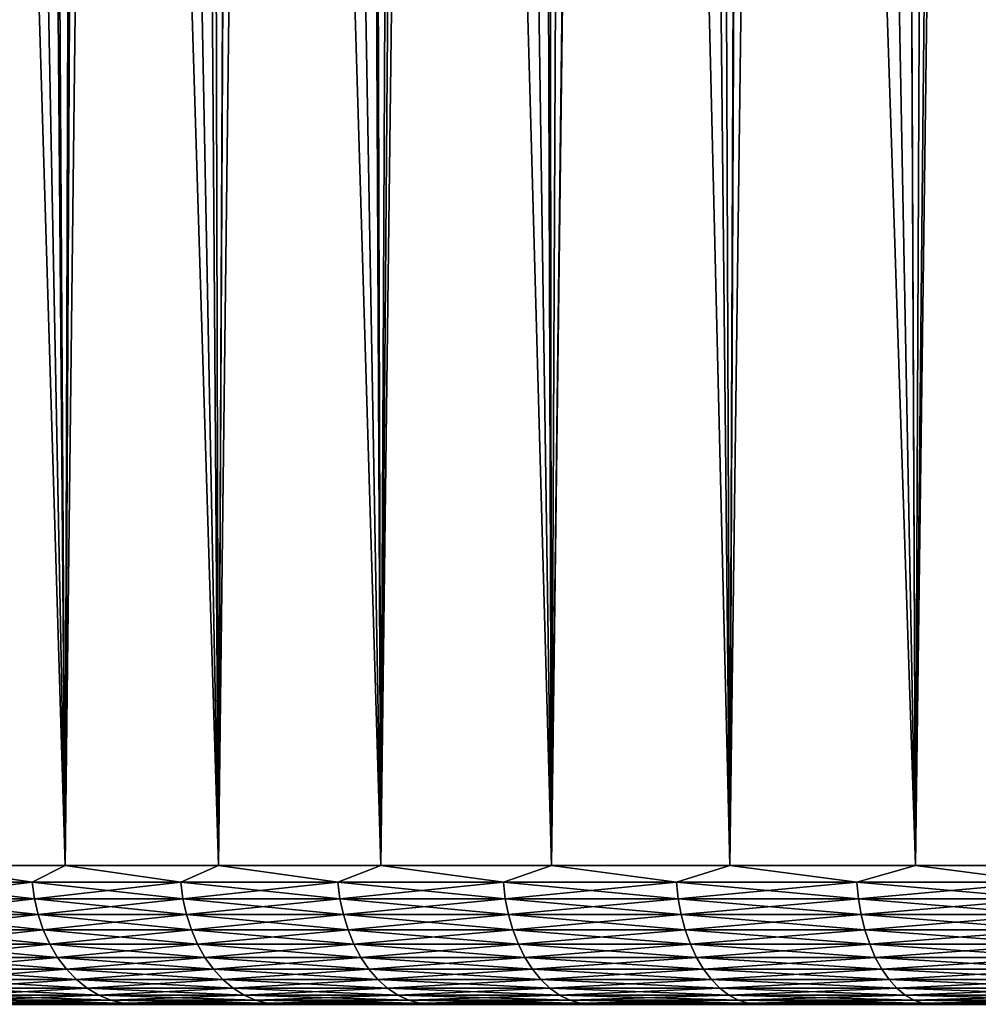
# Model space of a CAD drawing. Header units: metres. Extents: x -105 to 105, y -72 to 59.
# Tile 237 of 256: x -17.41 to -11.87, y -46.6 to -40.92. Entities that reach past the tile are written whole.
import ezdxf

# ---------------------------------------------------------------- set-up
doc = ezdxf.new("R2010")
doc.units = ezdxf.units.M
doc.layers.add('solid_509431_AD150_SW0001', color=7, linetype='CONTINUOUS')

msp = doc.modelspace()

# ---------------------------------------------------------------- linework, layer by layer
at = {"layer": 'solid_509431_AD150_SW0001'}
for points in [[(-17.529364, 16.249994, -21.140314), (-17.149771, -45.799999, -21.575972), (-17.982124, -45.799999, -20.590265)], [(-17.529364, 16.249994, -21.140314), (-16.835339, 16.25, -21.920717), (-17.149771, -45.799999, -21.575972)], [(-16.835339, 16.25, -21.920717), (-16.421524, 16.249998, -22.353836), (-17.149771, -45.799999, -21.575972)], [(-16.421524, 16.249998, -22.353836), (-16.263456, -45.799999, -22.513456), (-17.149771, -45.799999, -21.575972)], [(-16.421524, 16.249998, -22.353836), (-15.975418, 16.25, -22.79648), (-16.263456, -45.799999, -22.513456)], [(-15.510805, 16.25, -23.232782), (-15.325972, -45.799999, -23.399771), (-16.263456, -45.799999, -22.513456)], [(-15.975418, 16.25, -22.79648), (-15.510805, 16.25, -23.232782), (-16.263456, -45.799999, -22.513456)], [(-15.510805, 16.25, -23.232782), (-15.03689, 16.25, -23.653791), (-15.325972, -45.799999, -23.399771)], [(-14.551588, 16.25, -24.06155), (-14.340265, -45.799999, -24.232124), (-15.325972, -45.799999, -23.399771)], [(-15.03689, 16.25, -23.653791), (-14.551588, 16.25, -24.06155), (-15.325972, -45.799999, -23.399771)], [(-14.551588, 16.25, -24.06155), (-14.054948, 16.25, -24.455999), (-14.340265, -45.799999, -24.232124)], [(-13.547767, 16.25, -24.8365), (-13.30944, -45.799999, -25.0079), (-14.340265, -45.799999, -24.232124)], [(-14.054948, 16.25, -24.455999), (-13.547767, 16.25, -24.8365), (-14.340265, -45.799999, -24.232124)], [(-13.547767, 16.25, -24.8365), (-13.03026, 16.25, -25.202898), (-13.30944, -45.799999, -25.0079)], [(-12.502833, 16.25, -25.554899), (-12.236738, -45.799999, -25.724657), (-13.30944, -45.799999, -25.0079)], [(-13.03026, 16.25, -25.202898), (-12.502833, 16.25, -25.554899), (-13.30944, -45.799999, -25.0079)], [(-12.502833, 16.25, -25.554899), (-11.965919, 16.25, -25.89222), (-12.236738, -45.799999, -25.724657)], [(-11.419907, 16.25, -26.214613), (-11.125534, -45.799999, -26.380138), (-12.236738, -45.799999, -25.724657)], [(-11.965919, 16.25, -25.89222), (-11.419907, 16.25, -26.214613), (-12.236738, -45.799999, -25.724657)], [(-11.496766, -15.455462, 13.670451), (-11.937455, -15.813151, 13.409531), (-11.125534, -45.799999, 13.880138)], [(-11.937455, -15.813151, 13.409531), (-12.368413, -16.161581, 13.141296), (-12.236738, -45.799999, 13.224657)], [(-11.937455, -15.813151, 13.409531), (-12.236738, -45.799999, 13.224657), (-11.125534, -45.799999, 13.880138)], [(-12.368413, -16.161581, 13.141296), (-12.78955, -16.500671, 12.866156), (-12.236738, -45.799999, 13.224657)], [(-12.78955, -16.500671, 12.866156), (-13.20077, -16.830263, 12.584534), (-12.236738, -45.799999, 13.224657)], [(-13.20077, -16.830263, 12.584534), (-13.60204, -17.150328, 12.29682), (-13.30944, -45.799999, 12.5079)], [(-13.20077, -16.830263, 12.584534), (-13.30944, -45.799999, 12.5079), (-12.236738, -45.799999, 13.224657)], [(-13.60204, -17.150328, 12.29682), (-13.993264, -17.46073, 12.003453), (-13.30944, -45.799999, 12.5079)], [(-13.993264, -17.46073, 12.003453), (-14.374451, -17.761473, 11.704809), (-14.340265, -45.799999, 11.732124)], [(-13.993264, -17.46073, 12.003453), (-14.340265, -45.799999, 11.732124), (-13.30944, -45.799999, 12.5079)], [(-14.374451, -17.761473, 11.704809), (-14.745593, -18.052515, 11.401274), (-14.340265, -45.799999, 11.732124)], [(-14.745593, -18.052515, 11.401274), (-15.106748, -18.333897, 11.093188), (-14.340265, -45.799999, 11.732124)], [(-15.106748, -18.333897, 11.093188), (-15.457977, -18.60564, 10.780882), (-15.325972, -45.799999, 10.89977)], [(-15.106748, -18.333897, 11.093188), (-15.325972, -45.799999, 10.89977), (-14.340265, -45.799999, 11.732124)], [(-15.457977, -18.60564, 10.780882), (-15.79934, -18.8678, 10.46469), (-15.325972, -45.799999, 10.89977)], [(-15.79934, -18.8678, 10.46469), (-16.130894, -19.120388, 10.144947), (-15.325972, -45.799999, 10.89977)], [(-16.130894, -19.120388, 10.144947), (-16.452738, -19.363514, 9.821944), (-16.263456, -45.799999, 10.013456)], [(-16.130894, -19.120388, 10.144947), (-16.263456, -45.799999, 10.013456), (-15.325972, -45.799999, 10.89977)], [(-16.452738, -19.363514, 9.821944), (-16.764948, -19.597191, 9.495999), (-16.263456, -45.799999, 10.013456)], [(-16.764948, -19.597191, 9.495999), (-17.067696, -19.821598, 9.167321), (-16.263456, -45.799999, 10.013456)], [(-17.067696, -19.821598, 9.167321), (-17.361071, -20.036762, 8.836194), (-17.149771, -45.799999, 9.075972)], [(-17.067696, -19.821598, 9.167321), (-17.149771, -45.799999, 9.075972), (-16.263456, -45.799999, 10.013456)], [(-17.361071, -20.036762, 8.836194), (-17.645245, -20.242861, 8.502808), (-17.149771, -45.799999, 9.075972)], [(-17.645245, -20.242861, 8.502808), (-17.920328, -20.439947, 8.167416), (-17.149771, -45.799999, 9.075972)], [(-17.920328, -20.439947, 8.167416), (-17.982124, -45.799999, 8.090265), (-17.149771, -45.799999, 9.075972)], [(-18.145628, -45.896431, -20.37331), (-17.982124, -45.799999, -20.590265), (-17.340054, -45.896431, -21.351465)], [(-17.340054, -45.896431, 8.851466), (-17.982124, -45.799999, 8.090265), (-18.145628, -45.896431, 7.87331)], [(-17.340054, -45.896431, -21.351465), (-17.982124, -45.799999, -20.590265), (-17.149771, -45.799999, -21.575972)], [(-17.340054, -45.896431, 8.851466), (-17.149771, -45.799999, 9.075972), (-17.982124, -45.799999, 8.090265)], [(-17.340054, -45.896431, -21.351465), (-17.149771, -45.799999, -21.575972), (-16.481817, -45.896431, -22.28376)], [(-16.481817, -45.896431, 9.783759), (-17.149771, -45.799999, 9.075972), (-17.340054, -45.896431, 8.851466)], [(-16.481817, -45.896431, -22.28376), (-17.149771, -45.799999, -21.575972), (-16.263456, -45.799999, -22.513456)], [(-16.481817, -45.896431, 9.783759), (-16.263456, -45.799999, 10.013456), (-17.149771, -45.799999, 9.075972)], [(-16.481817, -45.896431, -22.28376), (-16.263456, -45.799999, -22.513456), (-15.573525, -45.896431, -23.167358)], [(-15.573525, -45.896431, 10.667358), (-16.263456, -45.799999, 10.013456), (-16.481817, -45.896431, 9.783759)], [(-15.573525, -45.896431, -23.167358), (-16.263456, -45.799999, -22.513456), (-15.325972, -45.799999, -23.399771)], [(-15.573525, -45.896431, 10.667358), (-15.325972, -45.799999, 10.89977), (-16.263456, -45.799999, 10.013456)], [(-15.573525, -45.896431, -23.167358), (-15.325972, -45.799999, -23.399771), (-14.617938, -45.896431, -23.99958)], [(-14.617938, -45.896431, 11.49958), (-15.325972, -45.799999, 10.89977), (-15.573525, -45.896431, 10.667358)], [(-14.617938, -45.896431, -23.99958), (-15.325972, -45.799999, -23.399771), (-14.340265, -45.799999, -24.232124)], [(-14.617938, -45.896431, 11.49958), (-14.340265, -45.799999, 11.732124), (-15.325972, -45.799999, 10.89977)], [(-14.617938, -45.896431, -23.99958), (-14.340265, -45.799999, -24.232124), (-13.617956, -45.896431, -24.777897)], [(-13.617956, -45.896431, 12.277898), (-14.340265, -45.799999, 11.732124), (-14.617938, -45.896431, 11.49958)], [(-13.617956, -45.896431, -24.777897), (-14.340265, -45.799999, -24.232124), (-13.30944, -45.799999, -25.0079)], [(-13.617956, -45.896431, 12.277898), (-13.30944, -45.799999, 12.5079), (-14.340265, -45.799999, 11.732124)], [(-13.617956, -45.896431, -24.777897), (-13.30944, -45.799999, -25.0079), (-12.576617, -45.896431, -25.499947)], [(-12.576617, -45.896431, 12.999946), (-13.30944, -45.799999, 12.5079), (-13.617956, -45.896431, 12.277898)], [(-12.576617, -45.896431, -25.499947), (-13.30944, -45.799999, -25.0079), (-12.236738, -45.799999, -25.724657)], [(-12.576617, -45.896431, 12.999946), (-12.236738, -45.799999, 13.224657), (-13.30944, -45.799999, 12.5079)], [(-12.576617, -45.896431, -25.499947), (-12.236738, -45.799999, -25.724657), (-11.497084, -45.896431, -26.163532)], [(-11.497084, -45.896431, 13.663533), (-12.236738, -45.799999, 13.224657), (-12.576617, -45.896431, 12.999946)], [(-11.497084, -45.896431, -26.163532), (-12.236738, -45.799999, -25.724657), (-11.125534, -45.799999, -26.380138)], [(-11.497084, -45.896431, 13.663533), (-11.125534, -45.799999, 13.880138), (-12.236738, -45.799999, 13.224657)], [(-18.145628, -45.896431, -20.37331), (-17.340054, -45.896431, -21.351465), (-18.131868, -45.991547, -20.3626)], [(-18.145628, -45.896431, 7.87331), (-18.131868, -45.991547, 7.8626), (-17.326904, -45.991547, 8.840014)], [(-17.340054, -45.896431, 8.851466), (-18.145628, -45.896431, 7.87331), (-17.326904, -45.991547, 8.840014)], [(-17.340054, -45.896431, -21.351465), (-17.326904, -45.991547, -21.340014), (-18.131868, -45.991547, -20.3626)], [(-17.340054, -45.896431, -21.351465), (-16.481817, -45.896431, -22.28376), (-17.326904, -45.991547, -21.340014)], [(-17.340054, -45.896431, 8.851466), (-17.326904, -45.991547, 8.840014), (-16.469318, -45.991547, 9.771601)], [(-16.481817, -45.896431, 9.783759), (-17.340054, -45.896431, 8.851466), (-16.469318, -45.991547, 9.771601)], [(-16.481817, -45.896431, -22.28376), (-16.469318, -45.991547, -22.271601), (-17.326904, -45.991547, -21.340014)], [(-16.481817, -45.896431, -22.28376), (-15.573525, -45.896431, -23.167358), (-16.469318, -45.991547, -22.271601)], [(-16.481817, -45.896431, 9.783759), (-16.469318, -45.991547, 9.771601), (-15.561716, -45.991547, 10.65453)], [(-15.573525, -45.896431, 10.667358), (-16.481817, -45.896431, 9.783759), (-15.561716, -45.991547, 10.65453)], [(-15.573525, -45.896431, -23.167358), (-15.561716, -45.991547, -23.15453), (-16.469318, -45.991547, -22.271601)], [(-15.573525, -45.896431, -23.167358), (-14.617938, -45.896431, -23.99958), (-15.561716, -45.991547, -23.15453)], [(-15.573525, -45.896431, 10.667358), (-15.561716, -45.991547, 10.65453), (-14.606853, -45.991547, 11.486121)], [(-14.617938, -45.896431, 11.49958), (-15.573525, -45.896431, 10.667358), (-14.606853, -45.991547, 11.486121)], [(-14.617938, -45.896431, -23.99958), (-14.606853, -45.991547, -23.98612), (-15.561716, -45.991547, -23.15453)], [(-14.617938, -45.896431, -23.99958), (-13.617956, -45.896431, -24.777897), (-14.606853, -45.991547, -23.98612)], [(-14.617938, -45.896431, 11.49958), (-14.606853, -45.991547, 11.486121), (-13.60763, -45.991547, 12.263847)], [(-13.617956, -45.896431, 12.277898), (-14.617938, -45.896431, 11.49958), (-13.60763, -45.991547, 12.263847)], [(-13.617956, -45.896431, -24.777897), (-13.60763, -45.991547, -24.763847), (-14.606853, -45.991547, -23.98612)], [(-13.617956, -45.896431, -24.777897), (-12.576617, -45.896431, -25.499947), (-13.60763, -45.991547, -24.763847)], [(-13.617956, -45.896431, 12.277898), (-13.60763, -45.991547, 12.263847), (-12.56708, -45.991547, 12.985349)], [(-12.576617, -45.896431, 12.999946), (-13.617956, -45.896431, 12.277898), (-12.56708, -45.991547, 12.985349)], [(-12.576617, -45.896431, -25.499947), (-12.56708, -45.991547, -25.485348), (-13.60763, -45.991547, -24.763847)], [(-12.576617, -45.896431, -25.499947), (-11.497084, -45.896431, -26.163532), (-12.56708, -45.991547, -25.485348)], [(-12.576617, -45.896431, 12.999946), (-12.56708, -45.991547, 12.985349), (-11.488365, -45.991547, 13.648432)], [(-11.497084, -45.896431, 13.663533), (-12.576617, -45.896431, 12.999946), (-11.488365, -45.991547, 13.648432)], [(-11.497084, -45.896431, -26.163532), (-11.488365, -45.991547, -26.148432), (-12.56708, -45.991547, -25.485348)], [(-18.131868, -45.991547, -20.3626), (-17.326904, -45.991547, -21.340014), (-18.109152, -46.083866, -20.344919)], [(-18.131868, -45.991547, 7.8626), (-18.109152, -46.083866, 7.844919), (-17.305197, -46.083866, 8.821109)], [(-17.326904, -45.991547, 8.840014), (-18.131868, -45.991547, 7.8626), (-17.305197, -46.083866, 8.821109)], [(-17.326904, -45.991547, -21.340014), (-17.305197, -46.083866, -21.32111), (-18.109152, -46.083866, -20.344919)], [(-17.326904, -45.991547, -21.340014), (-16.469318, -45.991547, -22.271601), (-17.305197, -46.083866, -21.32111)], [(-17.326904, -45.991547, 8.840014), (-17.305197, -46.083866, 8.821109), (-16.448685, -46.083866, 9.751528)], [(-16.469318, -45.991547, 9.771601), (-17.326904, -45.991547, 8.840014), (-16.448685, -46.083866, 9.751528)], [(-16.469318, -45.991547, -22.271601), (-16.448685, -46.083866, -22.251528), (-17.305197, -46.083866, -21.32111)], [(-16.469318, -45.991547, -22.271601), (-15.561716, -45.991547, -23.15453), (-16.448685, -46.083866, -22.251528)], [(-16.469318, -45.991547, 9.771601), (-16.448685, -46.083866, 9.751528), (-15.54222, -46.083866, 10.633351)], [(-15.561716, -45.991547, 10.65453), (-16.469318, -45.991547, 9.771601), (-15.54222, -46.083866, 10.633351)], [(-15.561716, -45.991547, -23.15453), (-15.54222, -46.083866, -23.133352), (-16.448685, -46.083866, -22.251528)], [(-15.561716, -45.991547, -23.15453), (-14.606853, -45.991547, -23.98612), (-15.54222, -46.083866, -23.133352)], [(-15.561716, -45.991547, 10.65453), (-15.54222, -46.083866, 10.633351), (-14.588553, -46.083866, 11.463901)], [(-14.606853, -45.991547, 11.486121), (-15.561716, -45.991547, 10.65453), (-14.588553, -46.083866, 11.463901)], [(-14.606853, -45.991547, -23.98612), (-14.588553, -46.083866, -23.9639), (-15.54222, -46.083866, -23.133352)], [(-14.606853, -45.991547, -23.98612), (-13.60763, -45.991547, -24.763847), (-14.588553, -46.083866, -23.9639)], [(-14.606853, -45.991547, 11.486121), (-14.588553, -46.083866, 11.463901), (-13.590582, -46.083866, 12.240653)], [(-13.60763, -45.991547, 12.263847), (-14.606853, -45.991547, 11.486121), (-13.590582, -46.083866, 12.240653)], [(-13.60763, -45.991547, -24.763847), (-13.590582, -46.083866, -24.740652), (-14.588553, -46.083866, -23.9639)], [(-13.60763, -45.991547, -24.763847), (-12.56708, -45.991547, -25.485348), (-13.590582, -46.083866, -24.740652)], [(-13.60763, -45.991547, 12.263847), (-13.590582, -46.083866, 12.240653), (-12.551336, -46.083866, 12.961249)], [(-12.56708, -45.991547, 12.985349), (-13.60763, -45.991547, 12.263847), (-12.551336, -46.083866, 12.961249)], [(-12.56708, -45.991547, -25.485348), (-12.551336, -46.083866, -25.46125), (-13.590582, -46.083866, -24.740652)], [(-12.56708, -45.991547, -25.485348), (-11.488365, -45.991547, -26.148432), (-12.551336, -46.083866, -25.46125)], [(-12.56708, -45.991547, 12.985349), (-12.551336, -46.083866, 12.961249), (-11.473972, -46.083866, 13.623503)], [(-11.488365, -45.991547, 13.648432), (-12.56708, -45.991547, 12.985349), (-11.473972, -46.083866, 13.623503)], [(-11.488365, -45.991547, -26.148432), (-11.473972, -46.083866, -26.123503), (-12.551336, -46.083866, -25.46125)], [(-18.109152, -46.083866, -20.344919), (-17.305197, -46.083866, -21.32111), (-18.077812, -46.172035, -20.320526)], [(-18.109152, -46.083866, 7.844919), (-18.077812, -46.172035, 7.820526), (-17.275248, -46.172035, 8.795027)], [(-17.305197, -46.083866, 8.821109), (-18.109152, -46.083866, 7.844919), (-17.275248, -46.172035, 8.795027)], [(-17.305197, -46.083866, -21.32111), (-17.275248, -46.172035, -21.295027), (-18.077812, -46.172035, -20.320526)], [(-17.305197, -46.083866, -21.32111), (-16.448685, -46.083866, -22.251528), (-17.275248, -46.172035, -21.295027)], [(-17.305197, -46.083866, 8.821109), (-17.275248, -46.172035, 8.795027), (-16.420219, -46.172035, 9.723836)], [(-16.448685, -46.083866, 9.751528), (-17.305197, -46.083866, 8.821109), (-16.420219, -46.172035, 9.723836)], [(-16.448685, -46.083866, -22.251528), (-16.420219, -46.172035, -22.223835), (-17.275248, -46.172035, -21.295027)], [(-16.448685, -46.083866, -22.251528), (-15.54222, -46.083866, -23.133352), (-16.420219, -46.172035, -22.223835)], [(-16.448685, -46.083866, 9.751528), (-16.420219, -46.172035, 9.723836), (-15.515322, -46.172035, 10.604133)], [(-15.54222, -46.083866, 10.633351), (-16.448685, -46.083866, 9.751528), (-15.515322, -46.172035, 10.604133)], [(-15.54222, -46.083866, -23.133352), (-15.515322, -46.172035, -23.104132), (-16.420219, -46.172035, -22.223835)], [(-15.54222, -46.083866, -23.133352), (-14.588553, -46.083866, -23.9639), (-15.515322, -46.172035, -23.104132)], [(-15.54222, -46.083866, 10.633351), (-15.515322, -46.172035, 10.604133), (-14.563306, -46.172035, 11.433244)], [(-14.588553, -46.083866, 11.463901), (-15.54222, -46.083866, 10.633351), (-14.563306, -46.172035, 11.433244)], [(-14.588553, -46.083866, -23.9639), (-14.563306, -46.172035, -23.933245), (-15.515322, -46.172035, -23.104132)], [(-14.588553, -46.083866, -23.9639), (-13.590582, -46.083866, -24.740652), (-14.563306, -46.172035, -23.933245)], [(-14.588553, -46.083866, 11.463901), (-14.563306, -46.172035, 11.433244), (-13.567061, -46.172035, 12.208652)], [(-13.590582, -46.083866, 12.240653), (-14.588553, -46.083866, 11.463901), (-13.567061, -46.172035, 12.208652)], [(-13.590582, -46.083866, -24.740652), (-13.567061, -46.172035, -24.708652), (-14.563306, -46.172035, -23.933245)], [(-13.590582, -46.083866, -24.740652), (-12.551336, -46.083866, -25.46125), (-13.567061, -46.172035, -24.708652)], [(-13.590582, -46.083866, 12.240653), (-13.567061, -46.172035, 12.208652), (-12.529614, -46.172035, 12.928002)], [(-12.551336, -46.083866, 12.961249), (-13.590582, -46.083866, 12.240653), (-12.529614, -46.172035, 12.928002)], [(-12.551336, -46.083866, -25.46125), (-12.529614, -46.172035, -25.428001), (-13.567061, -46.172035, -24.708652)], [(-12.551336, -46.083866, -25.46125), (-11.473972, -46.083866, -26.123503), (-12.529614, -46.172035, -25.428001)], [(-12.551336, -46.083866, 12.961249), (-12.529614, -46.172035, 12.928002), (-11.454115, -46.172035, 13.589109)], [(-11.473972, -46.083866, 13.623503), (-12.551336, -46.083866, 12.961249), (-11.454115, -46.172035, 13.589109)], [(-11.473972, -46.083866, -26.123503), (-11.454115, -46.172035, -26.089109), (-12.529614, -46.172035, -25.428001)], [(-18.077812, -46.172035, -20.320526), (-17.275248, -46.172035, -21.295027), (-18.038305, -46.254768, -20.289778)], [(-18.077812, -46.172035, 7.820526), (-18.038305, -46.254768, 7.789777), (-17.237495, -46.254768, 8.762148)], [(-17.275248, -46.172035, 8.795027), (-18.077812, -46.172035, 7.820526), (-17.237495, -46.254768, 8.762148)], [(-17.275248, -46.172035, -21.295027), (-17.237495, -46.254768, -21.262148), (-18.038305, -46.254768, -20.289778)], [(-17.275248, -46.172035, -21.295027), (-16.420219, -46.172035, -22.223835), (-17.237495, -46.254768, -21.262148)], [(-17.275248, -46.172035, 8.795027), (-17.237495, -46.254768, 8.762148), (-16.384335, -46.254768, 9.688927)], [(-16.420219, -46.172035, 9.723836), (-17.275248, -46.172035, 8.795027), (-16.384335, -46.254768, 9.688927)], [(-16.420219, -46.172035, -22.223835), (-16.384335, -46.254768, -22.188927), (-17.237495, -46.254768, -21.262148)], [(-16.420219, -46.172035, -22.223835), (-15.515322, -46.172035, -23.104132), (-16.384335, -46.254768, -22.188927)], [(-16.420219, -46.172035, 9.723836), (-16.384335, -46.254768, 9.688927), (-15.481416, -46.254768, 10.5673)], [(-15.515322, -46.172035, 10.604133), (-16.420219, -46.172035, 9.723836), (-15.481416, -46.254768, 10.5673)], [(-15.515322, -46.172035, -23.104132), (-15.481416, -46.254768, -23.067301), (-16.384335, -46.254768, -22.188927)], [(-15.515322, -46.172035, -23.104132), (-14.563306, -46.172035, -23.933245), (-15.481416, -46.254768, -23.067301)], [(-15.515322, -46.172035, 10.604133), (-15.481416, -46.254768, 10.5673), (-14.53148, -46.254768, 11.3946)], [(-14.563306, -46.172035, 11.433244), (-15.515322, -46.172035, 10.604133), (-14.53148, -46.254768, 11.3946)], [(-14.563306, -46.172035, -23.933245), (-14.53148, -46.254768, -23.8946), (-15.481416, -46.254768, -23.067301)], [(-14.563306, -46.172035, -23.933245), (-13.567061, -46.172035, -24.708652), (-14.53148, -46.254768, -23.8946)], [(-14.563306, -46.172035, 11.433244), (-14.53148, -46.254768, 11.3946), (-13.537413, -46.254768, 12.168314)], [(-13.567061, -46.172035, 12.208652), (-14.563306, -46.172035, 11.433244), (-13.537413, -46.254768, 12.168314)], [(-13.567061, -46.172035, -24.708652), (-13.537413, -46.254768, -24.668314), (-14.53148, -46.254768, -23.8946)], [(-13.567061, -46.172035, -24.708652), (-12.529614, -46.172035, -25.428001), (-13.537413, -46.254768, -24.668314)], [(-13.567061, -46.172035, 12.208652), (-13.537413, -46.254768, 12.168314), (-12.502233, -46.254768, 12.886091)], [(-12.529614, -46.172035, 12.928002), (-13.567061, -46.172035, 12.208652), (-12.502233, -46.254768, 12.886091)], [(-12.529614, -46.172035, -25.428001), (-12.502233, -46.254768, -25.386091), (-13.537413, -46.254768, -24.668314)], [(-12.529614, -46.172035, -25.428001), (-11.454115, -46.172035, -26.089109), (-12.502233, -46.254768, -25.386091)], [(-12.529614, -46.172035, 12.928002), (-12.502233, -46.254768, 12.886091), (-11.429084, -46.254768, 13.545753)], [(-11.454115, -46.172035, 13.589109), (-12.529614, -46.172035, 12.928002), (-11.429084, -46.254768, 13.545753)], [(-11.454115, -46.172035, -26.089109), (-11.429084, -46.254768, -26.045753), (-12.502233, -46.254768, -25.386091)], [(-18.038305, -46.254768, -20.289778), (-17.237495, -46.254768, -21.262148), (-17.991211, -46.33086, -20.25312)], [(-18.038305, -46.254768, 7.789777), (-17.991211, -46.33086, 7.753121), (-17.19249, -46.33086, 8.722953)], [(-17.237495, -46.254768, 8.762148), (-18.038305, -46.254768, 7.789777), (-17.19249, -46.33086, 8.722953)], [(-17.237495, -46.254768, -21.262148), (-17.19249, -46.33086, -21.222954), (-17.991211, -46.33086, -20.25312)], [(-17.237495, -46.254768, -21.262148), (-16.384335, -46.254768, -22.188927), (-17.19249, -46.33086, -21.222954)], [(-17.237495, -46.254768, 8.762148), (-17.19249, -46.33086, 8.722953), (-16.341558, -46.33086, 9.647313)], [(-16.384335, -46.254768, 9.688927), (-17.237495, -46.254768, 8.762148), (-16.341558, -46.33086, 9.647313)], [(-16.384335, -46.254768, -22.188927), (-16.341558, -46.33086, -22.147312), (-17.19249, -46.33086, -21.222954)], [(-16.384335, -46.254768, -22.188927), (-15.481416, -46.254768, -23.067301), (-16.341558, -46.33086, -22.147312)], [(-16.384335, -46.254768, 9.688927), (-16.341558, -46.33086, 9.647313), (-15.440996, -46.33086, 10.523393)], [(-15.481416, -46.254768, 10.5673), (-16.384335, -46.254768, 9.688927), (-15.440996, -46.33086, 10.523393)], [(-15.481416, -46.254768, -23.067301), (-15.440996, -46.33086, -23.023394), (-16.341558, -46.33086, -22.147312)], [(-15.481416, -46.254768, -23.067301), (-14.53148, -46.254768, -23.8946), (-15.440996, -46.33086, -23.023394)], [(-15.481416, -46.254768, 10.5673), (-15.440996, -46.33086, 10.523393), (-14.49354, -46.33086, 11.348533)], [(-14.53148, -46.254768, 11.3946), (-15.481416, -46.254768, 10.5673), (-14.49354, -46.33086, 11.348533)], [(-14.53148, -46.254768, -23.8946), (-14.49354, -46.33086, -23.848532), (-15.440996, -46.33086, -23.023394)], [(-14.53148, -46.254768, -23.8946), (-13.537413, -46.254768, -24.668314), (-14.49354, -46.33086, -23.848532)], [(-14.53148, -46.254768, 11.3946), (-14.49354, -46.33086, 11.348533), (-13.502069, -46.33086, 12.120226)], [(-13.537413, -46.254768, 12.168314), (-14.53148, -46.254768, 11.3946), (-13.502069, -46.33086, 12.120226)], [(-13.537413, -46.254768, -24.668314), (-13.502069, -46.33086, -24.620226), (-14.49354, -46.33086, -23.848532)], [(-13.537413, -46.254768, -24.668314), (-12.502233, -46.254768, -25.386091), (-13.502069, -46.33086, -24.620226)], [(-13.537413, -46.254768, 12.168314), (-13.502069, -46.33086, 12.120226), (-12.469591, -46.33086, 12.83613)], [(-12.502233, -46.254768, 12.886091), (-13.537413, -46.254768, 12.168314), (-12.469591, -46.33086, 12.83613)], [(-12.502233, -46.254768, -25.386091), (-12.469591, -46.33086, -25.33613), (-13.502069, -46.33086, -24.620226)], [(-12.502233, -46.254768, -25.386091), (-11.429084, -46.254768, -26.045753), (-12.469591, -46.33086, -25.33613)], [(-12.502233, -46.254768, 12.886091), (-12.469591, -46.33086, 12.83613), (-11.399244, -46.33086, 13.49407)], [(-11.429084, -46.254768, 13.545753), (-12.502233, -46.254768, 12.886091), (-11.399244, -46.33086, 13.49407)], [(-11.429084, -46.254768, -26.045753), (-11.399244, -46.33086, -25.99407), (-12.469591, -46.33086, -25.33613)], [(-17.991211, -46.33086, -20.25312), (-17.19249, -46.33086, -21.222954), (-17.937214, -46.399193, -20.211094)], [(-17.991211, -46.33086, 7.753121), (-17.937214, -46.399193, 7.711094), (-17.140892, -46.399193, 8.678016)], [(-17.19249, -46.33086, 8.722953), (-17.991211, -46.33086, 7.753121), (-17.140892, -46.399193, 8.678016)], [(-17.19249, -46.33086, -21.222954), (-17.140892, -46.399193, -21.178015), (-17.937214, -46.399193, -20.211094)], [(-17.19249, -46.33086, -21.222954), (-16.341558, -46.33086, -22.147312), (-17.140892, -46.399193, -21.178015)], [(-17.19249, -46.33086, 8.722953), (-17.140892, -46.399193, 8.678016), (-16.292513, -46.399193, 9.599601)], [(-16.341558, -46.33086, 9.647313), (-17.19249, -46.33086, 8.722953), (-16.292513, -46.399193, 9.599601)], [(-16.341558, -46.33086, -22.147312), (-16.292513, -46.399193, -22.099602), (-17.140892, -46.399193, -21.178015)], [(-16.341558, -46.33086, -22.147312), (-15.440996, -46.33086, -23.023394), (-16.292513, -46.399193, -22.099602)], [(-16.341558, -46.33086, 9.647313), (-16.292513, -46.399193, 9.599601), (-15.394653, -46.399193, 10.473051)], [(-15.440996, -46.33086, 10.523393), (-16.341558, -46.33086, 9.647313), (-15.394653, -46.399193, 10.473051)], [(-15.440996, -46.33086, -23.023394), (-15.394653, -46.399193, -22.973051), (-16.292513, -46.399193, -22.099602)], [(-15.440996, -46.33086, -23.023394), (-14.49354, -46.33086, -23.848532), (-15.394653, -46.399193, -22.973051)], [(-15.440996, -46.33086, 10.523393), (-15.394653, -46.399193, 10.473051), (-14.450042, -46.399193, 11.295714)], [(-14.49354, -46.33086, 11.348533), (-15.440996, -46.33086, 10.523393), (-14.450042, -46.399193, 11.295714)], [(-14.49354, -46.33086, -23.848532), (-14.450042, -46.399193, -23.795715), (-15.394653, -46.399193, -22.973051)], [(-14.49354, -46.33086, -23.848532), (-13.502069, -46.33086, -24.620226), (-14.450042, -46.399193, -23.795715)], [(-14.49354, -46.33086, 11.348533), (-14.450042, -46.399193, 11.295714), (-13.461545, -46.399193, 12.065092)], [(-13.502069, -46.33086, 12.120226), (-14.49354, -46.33086, 11.348533), (-13.461545, -46.399193, 12.065092)], [(-13.502069, -46.33086, -24.620226), (-13.461545, -46.399193, -24.565092), (-14.450042, -46.399193, -23.795715)], [(-13.502069, -46.33086, -24.620226), (-12.469591, -46.33086, -25.33613), (-13.461545, -46.399193, -24.565092)], [(-13.502069, -46.33086, 12.120226), (-13.461545, -46.399193, 12.065092), (-12.432166, -46.399193, 12.778848)], [(-12.469591, -46.33086, 12.83613), (-13.502069, -46.33086, 12.120226), (-12.432166, -46.399193, 12.778848)], [(-12.469591, -46.33086, -25.33613), (-12.432166, -46.399193, -25.278847), (-13.461545, -46.399193, -24.565092)], [(-12.469591, -46.33086, -25.33613), (-11.399244, -46.33086, -25.99407), (-12.432166, -46.399193, -25.278847)], [(-12.469591, -46.33086, 12.83613), (-12.432166, -46.399193, 12.778848), (-11.365032, -46.399193, 13.434813)], [(-11.399244, -46.33086, 13.49407), (-12.469591, -46.33086, 12.83613), (-11.365032, -46.399193, 13.434813)], [(-11.399244, -46.33086, -25.99407), (-11.365032, -46.399193, -25.934813), (-12.432166, -46.399193, -25.278847)], [(-17.937214, -46.399193, -20.211094), (-17.140892, -46.399193, -21.178015), (-17.877106, -46.458771, -20.16431)], [(-17.937214, -46.399193, 7.711094), (-17.877106, -46.458771, 7.66431), (-17.083452, -46.458771, 8.627992)], [(-17.140892, -46.399193, 8.678016), (-17.937214, -46.399193, 7.711094), (-17.083452, -46.458771, 8.627992)], [(-17.140892, -46.399193, -21.178015), (-17.083452, -46.458771, -21.127991), (-17.877106, -46.458771, -20.16431)], [(-17.140892, -46.399193, -21.178015), (-16.292513, -46.399193, -22.099602), (-17.083452, -46.458771, -21.127991)], [(-17.140892, -46.399193, 8.678016), (-17.083452, -46.458771, 8.627992), (-16.237915, -46.458771, 9.546489)], [(-16.292513, -46.399193, 9.599601), (-17.140892, -46.399193, 8.678016), (-16.237915, -46.458771, 9.546489)], [(-16.292513, -46.399193, -22.099602), (-16.237915, -46.458771, -22.046488), (-17.083452, -46.458771, -21.127991)], [(-16.292513, -46.399193, -22.099602), (-15.394653, -46.399193, -22.973051), (-16.237915, -46.458771, -22.046488)], [(-16.292513, -46.399193, 9.599601), (-16.237915, -46.458771, 9.546489), (-15.343065, -46.458771, 10.417012)], [(-15.394653, -46.399193, 10.473051), (-16.292513, -46.399193, 9.599601), (-15.343065, -46.458771, 10.417012)], [(-15.394653, -46.399193, -22.973051), (-15.343065, -46.458771, -22.917011), (-16.237915, -46.458771, -22.046488)], [(-15.394653, -46.399193, -22.973051), (-14.450042, -46.399193, -23.795715), (-15.343065, -46.458771, -22.917011)], [(-15.394653, -46.399193, 10.473051), (-15.343065, -46.458771, 10.417012), (-14.401619, -46.458771, 11.236918)], [(-14.450042, -46.399193, 11.295714), (-15.394653, -46.399193, 10.473051), (-14.401619, -46.458771, 11.236918)], [(-14.450042, -46.399193, -23.795715), (-14.401619, -46.458771, -23.736919), (-15.343065, -46.458771, -22.917011)], [(-14.450042, -46.399193, -23.795715), (-13.461545, -46.399193, -24.565092), (-14.401619, -46.458771, -23.736919)], [(-14.450042, -46.399193, 11.295714), (-14.401619, -46.458771, 11.236918), (-13.416435, -46.458771, 12.003718)], [(-13.461545, -46.399193, 12.065092), (-14.450042, -46.399193, 11.295714), (-13.416435, -46.458771, 12.003718)], [(-13.461545, -46.399193, -24.565092), (-13.416435, -46.458771, -24.503717), (-14.401619, -46.458771, -23.736919)], [(-13.461545, -46.399193, -24.565092), (-12.432166, -46.399193, -25.278847), (-13.416435, -46.458771, -24.503717)], [(-13.461545, -46.399193, 12.065092), (-13.416435, -46.458771, 12.003718), (-12.390506, -46.458771, 12.715081)], [(-12.432166, -46.399193, 12.778848), (-13.461545, -46.399193, 12.065092), (-12.390506, -46.458771, 12.715081)], [(-12.432166, -46.399193, -25.278847), (-12.390506, -46.458771, -25.215082), (-13.416435, -46.458771, -24.503717)], [(-12.432166, -46.399193, -25.278847), (-11.365032, -46.399193, -25.934813), (-12.390506, -46.458771, -25.215082)], [(-12.432166, -46.399193, 12.778848), (-12.390506, -46.458771, 12.715081), (-11.326947, -46.458771, 13.368849)], [(-11.365032, -46.399193, 13.434813), (-12.432166, -46.399193, 12.778848), (-11.326947, -46.458771, 13.368849)], [(-11.365032, -46.399193, -25.934813), (-11.326947, -46.458771, -25.868849), (-12.390506, -46.458771, -25.215082)], [(-17.877106, -46.458771, -20.16431), (-17.083452, -46.458771, -21.127991), (-17.811764, -46.508724, -20.113453)], [(-17.877106, -46.458771, 7.66431), (-17.811764, -46.508724, 7.613452), (-17.021011, -46.508724, 8.573611)], [(-17.083452, -46.458771, 8.627992), (-17.877106, -46.458771, 7.66431), (-17.021011, -46.508724, 8.573611)], [(-17.083452, -46.458771, -21.127991), (-17.021011, -46.508724, -21.073612), (-17.811764, -46.508724, -20.113453)], [(-17.083452, -46.458771, -21.127991), (-16.237915, -46.458771, -22.046488), (-17.021011, -46.508724, -21.073612)], [(-17.083452, -46.458771, 8.627992), (-17.021011, -46.508724, 8.573611), (-16.178566, -46.508724, 9.488751)], [(-16.237915, -46.458771, 9.546489), (-17.083452, -46.458771, 8.627992), (-16.178566, -46.508724, 9.488751)], [(-16.237915, -46.458771, -22.046488), (-16.178566, -46.508724, -21.98875), (-17.021011, -46.508724, -21.073612)], [(-16.237915, -46.458771, -22.046488), (-15.343065, -46.458771, -22.917011), (-16.178566, -46.508724, -21.98875)], [(-16.237915, -46.458771, 9.546489), (-16.178566, -46.508724, 9.488751), (-15.286985, -46.508724, 10.356093)], [(-15.343065, -46.458771, 10.417012), (-16.237915, -46.458771, 9.546489), (-15.286985, -46.508724, 10.356093)], [(-15.343065, -46.458771, -22.917011), (-15.286985, -46.508724, -22.856092), (-16.178566, -46.508724, -21.98875)], [(-15.343065, -46.458771, -22.917011), (-14.401619, -46.458771, -23.736919), (-15.286985, -46.508724, -22.856092)], [(-15.343065, -46.458771, 10.417012), (-15.286985, -46.508724, 10.356093), (-14.34898, -46.508724, 11.173003)], [(-14.401619, -46.458771, 11.236918), (-15.343065, -46.458771, 10.417012), (-14.34898, -46.508724, 11.173003)], [(-14.401619, -46.458771, -23.736919), (-14.34898, -46.508724, -23.673002), (-15.286985, -46.508724, -22.856092)], [(-14.401619, -46.458771, -23.736919), (-13.416435, -46.458771, -24.503717), (-14.34898, -46.508724, -23.673002)], [(-14.401619, -46.458771, 11.236918), (-14.34898, -46.508724, 11.173003), (-13.367397, -46.508724, 11.936999)], [(-13.416435, -46.458771, 12.003718), (-14.401619, -46.458771, 11.236918), (-13.367397, -46.508724, 11.936999)], [(-13.416435, -46.458771, -24.503717), (-13.367397, -46.508724, -24.437), (-14.34898, -46.508724, -23.673002)], [(-13.416435, -46.458771, -24.503717), (-12.390506, -46.458771, -25.215082), (-13.367397, -46.508724, -24.437)], [(-13.416435, -46.458771, 12.003718), (-13.367397, -46.508724, 11.936999), (-12.345218, -46.508724, 12.645763)], [(-12.390506, -46.458771, 12.715081), (-13.416435, -46.458771, 12.003718), (-12.345218, -46.508724, 12.645763)], [(-12.390506, -46.458771, -25.215082), (-12.345218, -46.508724, -25.145763), (-13.367397, -46.508724, -24.437)], [(-12.390506, -46.458771, -25.215082), (-11.326947, -46.458771, -25.868849), (-12.345218, -46.508724, -25.145763)], [(-12.390506, -46.458771, 12.715081), (-12.345218, -46.508724, 12.645763), (-11.285547, -46.508724, 13.29714)], [(-11.326947, -46.458771, 13.368849), (-12.390506, -46.458771, 12.715081), (-11.285547, -46.508724, 13.29714)], [(-11.326947, -46.458771, -25.868849), (-11.285547, -46.508724, -25.79714), (-12.345218, -46.508724, -25.145763)], [(-17.811764, -46.508724, -20.113453), (-17.021011, -46.508724, -21.073612), (-17.742144, -46.548321, -20.059265)], [(-17.811764, -46.508724, 7.613452), (-17.742144, -46.548321, 7.559265), (-16.954481, -46.548321, 8.515671)], [(-17.021011, -46.508724, 8.573611), (-17.811764, -46.508724, 7.613452), (-16.954481, -46.548321, 8.515671)], [(-17.021011, -46.508724, -21.073612), (-16.954481, -46.548321, -21.015671), (-17.742144, -46.548321, -20.059265)], [(-17.742144, -46.548321, -20.059265), (-16.954481, -46.548321, -21.015671), (-17.669262, -46.576984, -20.002539)], [(-17.742144, -46.548321, 7.559265), (-17.669262, -46.576984, 7.502538), (-16.884834, -46.576984, 8.455015)], [(-16.954481, -46.548321, 8.515671), (-17.742144, -46.548321, 7.559265), (-16.884834, -46.576984, 8.455015)], [(-16.954481, -46.548321, -21.015671), (-16.884834, -46.576984, -20.955015), (-17.669262, -46.576984, -20.002539)], [(-17.021011, -46.508724, -21.073612), (-16.178566, -46.508724, -21.98875), (-16.954481, -46.548321, -21.015671)], [(-17.021011, -46.508724, 8.573611), (-16.954481, -46.548321, 8.515671), (-16.115328, -46.548321, 9.427234)], [(-16.178566, -46.508724, 9.488751), (-17.021011, -46.508724, 8.573611), (-16.115328, -46.548321, 9.427234)], [(-16.178566, -46.508724, -21.98875), (-16.115328, -46.548321, -21.927233), (-16.954481, -46.548321, -21.015671)], [(-16.954481, -46.548321, -21.015671), (-16.115328, -46.548321, -21.927233), (-16.884834, -46.576984, -20.955015)], [(-16.954481, -46.548321, 8.515671), (-16.884834, -46.576984, 8.455015), (-16.049129, -46.576984, 9.362834)], [(-16.115328, -46.548321, 9.427234), (-16.954481, -46.548321, 8.515671), (-16.049129, -46.576984, 9.362834)], [(-16.115328, -46.548321, -21.927233), (-16.049129, -46.576984, -21.862833), (-16.884834, -46.576984, -20.955015)], [(-16.178566, -46.508724, -21.98875), (-15.286985, -46.508724, -22.856092), (-16.115328, -46.548321, -21.927233)], [(-16.178566, -46.508724, 9.488751), (-16.115328, -46.548321, 9.427234), (-15.227234, -46.548321, 10.291185)], [(-15.286985, -46.508724, 10.356093), (-16.178566, -46.508724, 9.488751), (-15.227234, -46.548321, 10.291185)], [(-15.286985, -46.508724, -22.856092), (-15.227234, -46.548321, -22.791185), (-16.115328, -46.548321, -21.927233)], [(-16.115328, -46.548321, -21.927233), (-15.227234, -46.548321, -22.791185), (-16.049129, -46.576984, -21.862833)], [(-16.115328, -46.548321, 9.427234), (-16.049129, -46.576984, 9.362834), (-15.164682, -46.576984, 10.223236)], [(-15.227234, -46.548321, 10.291185), (-16.115328, -46.548321, 9.427234), (-15.164682, -46.576984, 10.223236)], [(-15.227234, -46.548321, -22.791185), (-15.164682, -46.576984, -22.723236), (-16.049129, -46.576984, -21.862833)], [(-15.286985, -46.508724, -22.856092), (-14.34898, -46.508724, -23.673002), (-15.227234, -46.548321, -22.791185)], [(-15.286985, -46.508724, 10.356093), (-15.227234, -46.548321, 10.291185), (-14.292894, -46.548321, 11.104902)], [(-14.34898, -46.508724, 11.173003), (-15.286985, -46.508724, 10.356093), (-14.292894, -46.548321, 11.104902)], [(-14.34898, -46.508724, -23.673002), (-14.292894, -46.548321, -23.604902), (-15.227234, -46.548321, -22.791185)], [(-15.227234, -46.548321, -22.791185), (-14.292894, -46.548321, -23.604902), (-15.164682, -46.576984, -22.723236)], [(-15.227234, -46.548321, 10.291185), (-15.164682, -46.576984, 10.223236), (-14.234181, -46.576984, 11.03361)], [(-14.292894, -46.548321, 11.104902), (-15.227234, -46.548321, 10.291185), (-14.234181, -46.576984, 11.03361)], [(-14.292894, -46.548321, -23.604902), (-14.234181, -46.576984, -23.533611), (-15.164682, -46.576984, -22.723236)], [(-14.34898, -46.508724, -23.673002), (-13.367397, -46.508724, -24.437), (-14.292894, -46.548321, -23.604902)], [(-14.34898, -46.508724, 11.173003), (-14.292894, -46.548321, 11.104902), (-13.315148, -46.548321, 11.865912)], [(-13.367397, -46.508724, 11.936999), (-14.34898, -46.508724, 11.173003), (-13.315148, -46.548321, 11.865912)], [(-13.367397, -46.508724, -24.437), (-13.315148, -46.548321, -24.365911), (-14.292894, -46.548321, -23.604902)], [(-14.292894, -46.548321, -23.604902), (-13.315148, -46.548321, -24.365911), (-14.234181, -46.576984, -23.533611)], [(-14.292894, -46.548321, 11.104902), (-14.234181, -46.576984, 11.03361), (-13.260451, -46.576984, 11.791494)], [(-13.315148, -46.548321, 11.865912), (-14.292894, -46.548321, 11.104902), (-13.260451, -46.576984, 11.791494)], [(-13.315148, -46.548321, -24.365911), (-13.260451, -46.576984, -24.291494), (-14.234181, -46.576984, -23.533611)], [(-13.367397, -46.508724, -24.437), (-12.345218, -46.508724, -25.145763), (-13.315148, -46.548321, -24.365911)], [(-13.367397, -46.508724, 11.936999), (-13.315148, -46.548321, 11.865912), (-12.296965, -46.548321, 12.571905)], [(-12.345218, -46.508724, 12.645763), (-13.367397, -46.508724, 11.936999), (-12.296965, -46.548321, 12.571905)], [(-12.345218, -46.508724, -25.145763), (-12.296965, -46.548321, -25.071905), (-13.315148, -46.548321, -24.365911)], [(-13.315148, -46.548321, -24.365911), (-12.296965, -46.548321, -25.071905), (-13.260451, -46.576984, -24.291494)], [(-13.315148, -46.548321, 11.865912), (-13.260451, -46.576984, 11.791494), (-12.24645, -46.576984, 12.494588)], [(-12.296965, -46.548321, 12.571905), (-13.315148, -46.548321, 11.865912), (-12.24645, -46.576984, 12.494588)], [(-12.296965, -46.548321, -25.071905), (-12.24645, -46.576984, -24.994587), (-13.260451, -46.576984, -24.291494)], [(-12.345218, -46.508724, -25.145763), (-11.285547, -46.508724, -25.79714), (-12.296965, -46.548321, -25.071905)], [(-12.345218, -46.508724, 12.645763), (-12.296965, -46.548321, 12.571905), (-11.241435, -46.548321, 13.220737)], [(-11.285547, -46.508724, 13.29714), (-12.345218, -46.508724, 12.645763), (-11.241435, -46.548321, 13.220737)], [(-11.285547, -46.508724, -25.79714), (-11.241435, -46.548321, -25.720737), (-12.296965, -46.548321, -25.071905)], [(-12.296965, -46.548321, -25.071905), (-11.241435, -46.548321, -25.720737), (-12.24645, -46.576984, -24.994587)], [(-12.296965, -46.548321, 12.571905), (-12.24645, -46.576984, 12.494588), (-11.195257, -46.576984, 13.140754)], [(-11.241435, -46.548321, 13.220737), (-12.296965, -46.548321, 12.571905), (-11.195257, -46.576984, 13.140754)], [(-11.241435, -46.548321, -25.720737), (-11.195257, -46.576984, -25.640755), (-12.24645, -46.576984, -24.994587)], [(-17.594183, -46.594296, -19.944101), (-17.35767, -46.599998, -20.090204), (-18.106455, -46.599998, -19.095087)], [(-17.594183, -46.594296, 7.444102), (-18.106455, -46.599998, 6.595086), (-17.35767, -46.599998, 7.590205)], [(-16.752186, -46.599998, -19.167843), (-18.106455, -46.599998, -19.095087), (-17.35767, -46.599998, -20.090204)], [(-16.752186, -46.599998, -19.167843), (-17.462309, -46.599998, -18.190443), (-18.106455, -46.599998, -19.095087)], [(-16.752186, -46.599998, 6.667842), (-17.35767, -46.599998, 7.590205), (-18.106455, -46.599998, 6.595086)], [(-17.462309, -46.599998, 5.690443), (-16.752186, -46.599998, 6.667842), (-18.106455, -46.599998, 6.595086)], [(-17.941084, -46.602993, 5.02313), (-17.280769, -46.602993, 6.01136), (-17.462309, -46.599998, 5.690443)], [(-17.280769, -46.602993, -18.51136), (-17.941084, -46.602993, -17.52313), (-17.462309, -46.599998, -18.190443)], [(-17.669262, -46.576984, -20.002539), (-16.884834, -46.576984, -20.955015), (-17.594183, -46.594296, -19.944101)], [(-17.669262, -46.576984, 7.502538), (-17.594183, -46.594296, 7.444102), (-16.813089, -46.594296, 8.392531)], [(-16.884834, -46.576984, 8.455015), (-17.669262, -46.576984, 7.502538), (-16.813089, -46.594296, 8.392531)], [(-16.884834, -46.576984, -20.955015), (-16.813089, -46.594296, -20.892532), (-17.594183, -46.594296, -19.944101)], [(-17.594183, -46.594296, -19.944101), (-16.813089, -46.594296, -20.892532), (-17.35767, -46.599998, -20.090204)], [(-16.813089, -46.594296, 8.392531), (-17.594183, -46.594296, 7.444102), (-17.35767, -46.599998, 7.590205)], [(-17.280769, -46.602993, 6.01136), (-16.752186, -46.599998, 6.667842), (-17.462309, -46.599998, 5.690443)], [(-17.280769, -46.602993, -18.51136), (-17.462309, -46.599998, -18.190443), (-16.752186, -46.599998, -19.167843)], [(-16.813089, -46.594296, -20.892532), (-16.554287, -46.599998, -21.041739), (-17.35767, -46.599998, -20.090204)], [(-16.813089, -46.594296, 8.392531), (-17.35767, -46.599998, 7.590205), (-16.554289, -46.599998, 8.541738)], [(-15.987375, -46.599998, -20.103167), (-17.35767, -46.599998, -20.090204), (-16.554287, -46.599998, -21.041739)], [(-15.987375, -46.599998, -20.103167), (-16.752186, -46.599998, -19.167843), (-17.35767, -46.599998, -20.090204)], [(-15.170469, -46.599998, 8.493245), (-16.554289, -46.599998, 8.541738), (-17.35767, -46.599998, 7.590205)], [(-15.987375, -46.599998, 7.603167), (-15.170469, -46.599998, 8.493245), (-17.35767, -46.599998, 7.590205)], [(-16.752186, -46.599998, 6.667842), (-15.987375, -46.599998, 7.603167), (-17.35767, -46.599998, 7.590205)], [(-17.280769, -46.602993, 6.01136), (-16.566084, -46.602993, 6.961011), (-16.752186, -46.599998, 6.667842)], [(-16.566084, -46.602993, -19.461012), (-17.280769, -46.602993, -18.51136), (-16.752186, -46.599998, -19.167843)], [(-16.884834, -46.576984, -20.955015), (-16.049129, -46.576984, -21.862833), (-16.813089, -46.594296, -20.892532)], [(-16.884834, -46.576984, 8.455015), (-16.813089, -46.594296, 8.392531), (-15.980934, -46.594296, 9.296493)], [(-16.049129, -46.576984, 9.362834), (-16.884834, -46.576984, 8.455015), (-15.980934, -46.594296, 9.296493)], [(-16.049129, -46.576984, -21.862833), (-15.980934, -46.594296, -21.796494), (-16.813089, -46.594296, -20.892532)], [(-16.813089, -46.594296, -20.892532), (-15.980934, -46.594296, -21.796494), (-16.554287, -46.599998, -21.041739)], [(-15.980934, -46.594296, 9.296493), (-16.813089, -46.594296, 8.392531), (-16.554289, -46.599998, 8.541738)], [(-16.566084, -46.602993, 6.961011), (-15.987375, -46.599998, 7.603167), (-16.752186, -46.599998, 6.667842)], [(-16.566084, -46.602993, -19.461012), (-16.752186, -46.599998, -19.167843), (-15.987375, -46.599998, -20.103167)], [(-16.566084, -46.602993, 6.961011), (-15.799275, -46.602993, 7.869096), (-15.987375, -46.599998, 7.603167)], [(-15.799275, -46.602993, -20.369095), (-16.566084, -46.602993, -19.461012), (-15.987375, -46.599998, -20.103167)], [(-15.980934, -46.594296, 9.296493), (-16.554289, -46.599998, 8.541738), (-15.698767, -46.599998, 9.446774)], [(-14.304032, -46.599998, 9.335282), (-15.698767, -46.599998, 9.446774), (-16.554289, -46.599998, 8.541738)], [(-15.170469, -46.599998, 8.493245), (-14.304032, -46.599998, 9.335282), (-16.554289, -46.599998, 8.541738)], [(-15.980934, -46.594296, -21.796494), (-15.698767, -46.599998, -21.946774), (-16.554287, -46.599998, -21.041739)], [(-14.304032, -46.599998, -21.835281), (-16.554287, -46.599998, -21.041739), (-15.698767, -46.599998, -21.946774)], [(-15.170469, -46.599998, -20.993244), (-15.987375, -46.599998, -20.103167), (-16.554287, -46.599998, -21.041739)], [(-14.304032, -46.599998, -21.835281), (-15.170469, -46.599998, -20.993244), (-16.554287, -46.599998, -21.041739)], [(-16.049129, -46.576984, -21.862833), (-15.164682, -46.576984, -22.723236), (-15.980934, -46.594296, -21.796494)], [(-16.049129, -46.576984, 9.362834), (-15.980934, -46.594296, 9.296493), (-15.100245, -46.594296, 10.153239)], [(-15.164682, -46.576984, 10.223236), (-16.049129, -46.576984, 9.362834), (-15.100245, -46.594296, 10.153239)], [(-15.799275, -46.602993, 7.869096), (-15.170469, -46.599998, 8.493245), (-15.987375, -46.599998, 7.603167)], [(-15.799275, -46.602993, -20.369095), (-15.987375, -46.599998, -20.103167), (-15.170469, -46.599998, -20.993244)], [(-15.164682, -46.576984, -22.723236), (-15.100245, -46.594296, -22.65324), (-15.980934, -46.594296, -21.796494)], [(-15.980934, -46.594296, -21.796494), (-15.100245, -46.594296, -22.65324), (-15.698767, -46.599998, -21.946774)], [(-15.100245, -46.594296, 10.153239), (-15.980934, -46.594296, 9.296493), (-15.698767, -46.599998, 9.446774)], [(-15.799275, -46.602993, 7.869096), (-14.982757, -46.602993, 8.732757), (-15.170469, -46.599998, 8.493245)], [(-14.982757, -46.602993, -21.232756), (-15.799275, -46.602993, -20.369095), (-15.170469, -46.599998, -20.993244)], [(-15.100245, -46.594296, -22.65324), (-14.7939, -46.599998, -22.802357), (-15.698767, -46.599998, -21.946774)], [(-15.100245, -46.594296, 10.153239), (-15.698767, -46.599998, 9.446774), (-14.7939, -46.599998, 10.302356)], [(-13.390963, -46.599998, -22.626463), (-15.698767, -46.599998, -21.946774), (-14.7939, -46.599998, -22.802357)], [(-13.390963, -46.599998, -22.626463), (-14.304032, -46.599998, -21.835281), (-15.698767, -46.599998, -21.946774)], [(-13.390963, -46.599998, 10.126463), (-14.7939, -46.599998, 10.302356), (-15.698767, -46.599998, 9.446774)], [(-14.304032, -46.599998, 9.335282), (-13.390963, -46.599998, 10.126463), (-15.698767, -46.599998, 9.446774)], [(-14.982757, -46.602993, 8.732757), (-14.304032, -46.599998, 9.335282), (-15.170469, -46.599998, 8.493245)], [(-14.982757, -46.602993, -21.232756), (-15.170469, -46.599998, -20.993244), (-14.304032, -46.599998, -21.835281)], [(-15.164682, -46.576984, -22.723236), (-14.234181, -46.576984, -23.533611), (-15.100245, -46.594296, -22.65324)], [(-15.164682, -46.576984, 10.223236), (-15.100245, -46.594296, 10.153239), (-14.173698, -46.594296, 10.96017)], [(-14.234181, -46.576984, 11.03361), (-15.164682, -46.576984, 10.223236), (-14.173698, -46.594296, 10.96017)], [(-14.234181, -46.576984, -23.533611), (-14.173698, -46.594296, -23.460171), (-15.100245, -46.594296, -22.65324)], [(-15.100245, -46.594296, -22.65324), (-14.173698, -46.594296, -23.460171), (-14.7939, -46.599998, -22.802357)], [(-14.173698, -46.594296, 10.96017), (-15.100245, -46.594296, 10.153239), (-14.7939, -46.599998, 10.302356)], [(-14.982757, -46.602993, 8.732757), (-14.119096, -46.602993, 9.549275), (-14.304032, -46.599998, 9.335282)], [(-14.119096, -46.602993, -22.049274), (-14.982757, -46.602993, -21.232756), (-14.304032, -46.599998, -21.835281)], [(-14.173698, -46.594296, -23.460171), (-13.842425, -46.599998, -23.605898), (-14.7939, -46.599998, -22.802357)], [(-14.173698, -46.594296, 10.96017), (-14.7939, -46.599998, 10.302356), (-13.842425, -46.599998, 11.105898)], [(-12.434222, -46.599998, -23.36422), (-14.7939, -46.599998, -22.802357), (-13.842425, -46.599998, -23.605898)], [(-12.434222, -46.599998, -23.36422), (-13.390963, -46.599998, -22.626463), (-14.7939, -46.599998, -22.802357)], [(-12.434222, -46.599998, 10.86422), (-13.842425, -46.599998, 11.105898), (-14.7939, -46.599998, 10.302356)], [(-13.390963, -46.599998, 10.126463), (-12.434222, -46.599998, 10.86422), (-14.7939, -46.599998, 10.302356)], [(-14.119096, -46.602993, 9.549275), (-13.390963, -46.599998, 10.126463), (-14.304032, -46.599998, 9.335282)], [(-14.119096, -46.602993, -22.049274), (-14.304032, -46.599998, -21.835281), (-13.390963, -46.599998, -22.626463)], [(-14.234181, -46.576984, -23.533611), (-13.260451, -46.576984, -24.291494), (-14.173698, -46.594296, -23.460171)], [(-14.234181, -46.576984, 11.03361), (-14.173698, -46.594296, 10.96017), (-13.204106, -46.594296, 11.714834)], [(-13.260451, -46.576984, 11.791494), (-14.234181, -46.576984, 11.03361), (-13.204106, -46.594296, 11.714834)], [(-13.260451, -46.576984, -24.291494), (-13.204106, -46.594296, -24.214834), (-14.173698, -46.594296, -23.460171)], [(-14.173698, -46.594296, -23.460171), (-13.204106, -46.594296, -24.214834), (-13.842425, -46.599998, -23.605898)], [(-13.204106, -46.594296, 11.714834), (-14.173698, -46.594296, 10.96017), (-13.842425, -46.599998, 11.105898)], [(-14.119096, -46.602993, 9.549275), (-13.211011, -46.602993, 10.316084), (-13.390963, -46.599998, 10.126463)], [(-13.211011, -46.602993, -22.816084), (-14.119096, -46.602993, -22.049274), (-13.390963, -46.599998, -22.626463)], [(-13.204106, -46.594296, -24.214834), (-12.847416, -46.599998, -24.354803), (-13.842425, -46.599998, -23.605898)], [(-13.204106, -46.594296, 11.714834), (-13.842425, -46.599998, 11.105898), (-12.847417, -46.599998, 11.854803)], [(-11.436885, -46.599998, -24.046181), (-13.842425, -46.599998, -23.605898), (-12.847416, -46.599998, -24.354803)], [(-11.436885, -46.599998, -24.046181), (-12.434222, -46.599998, -23.36422), (-13.842425, -46.599998, -23.605898)], [(-11.436885, -46.599998, 11.546181), (-12.847417, -46.599998, 11.854803), (-13.842425, -46.599998, 11.105898)], [(-12.434222, -46.599998, 10.86422), (-11.436885, -46.599998, 11.546181), (-13.842425, -46.599998, 11.105898)], [(-13.211011, -46.602993, 10.316084), (-12.434222, -46.599998, 10.86422), (-13.390963, -46.599998, 10.126463)], [(-13.211011, -46.602993, -22.816084), (-13.390963, -46.599998, -22.626463), (-12.434222, -46.599998, -23.36422)], [(-13.260451, -46.576984, -24.291494), (-12.24645, -46.576984, -24.994587), (-13.204106, -46.594296, -24.214834)], [(-13.260451, -46.576984, 11.791494), (-13.204106, -46.594296, 11.714834), (-12.194413, -46.594296, 12.41494)], [(-12.24645, -46.576984, 12.494588), (-13.260451, -46.576984, 11.791494), (-12.194413, -46.594296, 12.41494)], [(-13.211011, -46.602993, 10.316084), (-12.26136, -46.602993, 11.03077), (-12.434222, -46.599998, 10.86422)], [(-12.26136, -46.602993, -23.530769), (-13.211011, -46.602993, -22.816084), (-12.434222, -46.599998, -23.36422)], [(-12.24645, -46.576984, -24.994587), (-12.194413, -46.594296, -24.91494), (-13.204106, -46.594296, -24.214834)], [(-13.204106, -46.594296, -24.214834), (-12.194413, -46.594296, -24.91494), (-12.847416, -46.599998, -24.354803)], [(-12.194413, -46.594296, 12.41494), (-13.204106, -46.594296, 11.714834), (-12.847417, -46.599998, 11.854803)], [(-12.194413, -46.594296, 12.41494), (-12.847417, -46.599998, 11.854803), (-11.811987, -46.599998, 12.546726)], [(-10.402308, -46.599998, 12.170053), (-11.811987, -46.599998, 12.546726), (-12.847417, -46.599998, 11.854803)], [(-11.436885, -46.599998, 11.546181), (-10.402308, -46.599998, 12.170053), (-12.847417, -46.599998, 11.854803)], [(-12.194413, -46.594296, -24.91494), (-11.811987, -46.599998, -25.046726), (-12.847416, -46.599998, -24.354803)], [(-10.402308, -46.599998, -24.670053), (-12.847416, -46.599998, -24.354803), (-11.811987, -46.599998, -25.046726)], [(-10.402308, -46.599998, -24.670053), (-11.436885, -46.599998, -24.046181), (-12.847416, -46.599998, -24.354803)], [(-12.26136, -46.602993, 11.03077), (-11.436885, -46.599998, 11.546181), (-12.434222, -46.599998, 10.86422)], [(-12.26136, -46.602993, -23.530769), (-12.434222, -46.599998, -23.36422), (-11.436885, -46.599998, -24.046181)], [(-12.26136, -46.602993, 11.03077), (-11.27313, -46.602993, 11.691084), (-11.436885, -46.599998, 11.546181)], [(-11.27313, -46.602993, -24.191084), (-12.26136, -46.602993, -23.530769), (-11.436885, -46.599998, -24.046181)], [(-12.24645, -46.576984, -24.994587), (-11.195257, -46.576984, -25.640755), (-12.194413, -46.594296, -24.91494)], [(-12.24645, -46.576984, 12.494588), (-12.194413, -46.594296, 12.41494), (-11.147687, -46.594296, 13.05836)], [(-11.195257, -46.576984, 13.140754), (-12.24645, -46.576984, 12.494588), (-11.147687, -46.594296, 13.05836)], [(-11.195257, -46.576984, -25.640755), (-11.147687, -46.594296, -25.558359), (-12.194413, -46.594296, -24.91494)], [(-12.194413, -46.594296, -24.91494), (-11.147687, -46.594296, -25.558359), (-11.811987, -46.599998, -25.046726)], [(-11.147687, -46.594296, 13.05836), (-12.194413, -46.594296, 12.41494), (-11.811987, -46.599998, 12.546726)]]:
    msp.add_3dface(points, dxfattribs=at)

doc.saveas('drawing.dxf')
